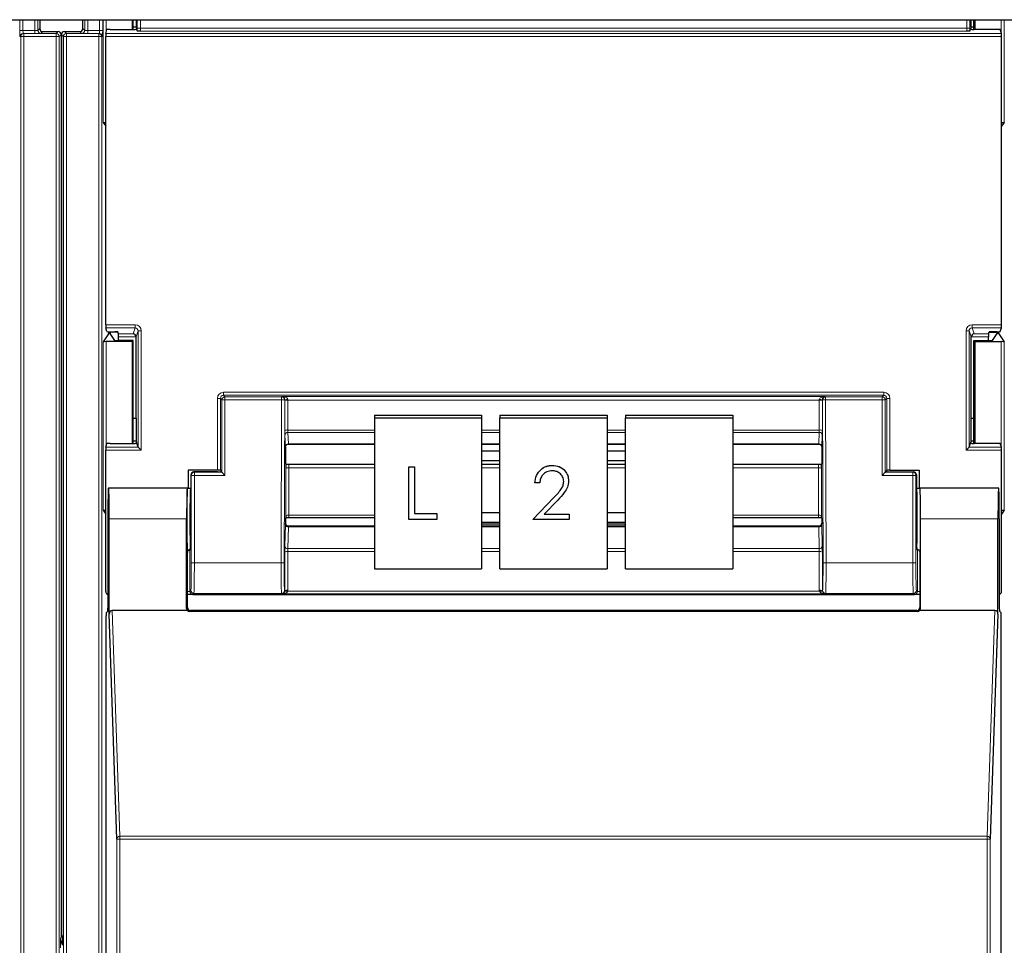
# Paper-space layout 'Blatt3' of a CAD drawing. Header units: millimetres. Extents: x 5 to 418, y 2 to 292.
# Tile 7 of 95: x 70 to 80, y 117 to 127. Entities that reach past the tile are written whole.
import ezdxf

# ---------------------------------------------------------------- set-up
doc = ezdxf.new("R2010")
doc.units = ezdxf.units.MM

psp = doc.layouts.new('Blatt3')

# ---------------------------------------------------------------- linework, layer by layer
at = {"color": 7, "linetype": 'Continuous', "lineweight": 25}
for p, q in [((55.2918, 126.7913), (133.1251, 126.7913)), ((69.73, 126.7913), (69.73, 126.6953)), ((70.1983, 126.6953), (70.1983, 126.7913)), ((70.7365, 126.7913), (70.7365, 126.685)), ((70.7474, 126.685), (70.7474, 126.7913)), ((70.7777, 126.7913), (70.7774, 126.7109)), ((79.8623, 126.7109), (79.862, 126.7913)), ((79.8923, 126.685), (79.8923, 126.7913)), ((79.9032, 126.7913), (79.9032, 126.685)), ((69.7633, 126.6619), (69.93, 126.6619)), ((69.9633, 126.6286), (69.9633, 116.8221)), ((69.965, 126.6286), (69.965, 116.8391)), ((69.9983, 126.6619), (70.165, 126.6619)), ((70.447, 123.4741), (70.447, 126.6097)), ((70.4475, 126.643), (70.461, 126.6833)), ((70.4943, 126.685), (70.7454, 126.685)), ((70.7774, 126.7109), (70.7474, 126.7109)), ((70.7774, 126.7109), (70.7821, 126.6968)), ((70.7788, 126.6867), (70.7821, 126.6968)), ((70.7914, 126.6689), (70.7821, 126.6968)), ((79.8483, 126.6689), (79.8576, 126.6968)), ((79.8623, 126.7109), (79.8576, 126.6968)), ((79.861, 126.6867), (79.8576, 126.6968)), ((79.8923, 126.7109), (79.8623, 126.7109)), ((80.1454, 126.685), (79.8943, 126.685)), ((80.1922, 126.643), (80.1788, 126.6833)), ((80.1927, 123.4741), (80.1927, 126.6097)), ((70.419, 125.6755), (70.447, 125.6336)), ((80.2207, 125.6755), (80.1927, 125.6336)), ((70.461, 123.4005), (70.4475, 123.4408)), ((70.4943, 123.3988), (70.5476, 123.3988)), ((70.5876, 123.3769), (70.5809, 123.3971)), ((80.0521, 123.3769), (80.0588, 123.3971)), ((80.1454, 123.3988), (80.0922, 123.3988)), ((80.1788, 123.4005), (80.1922, 123.4408)), ((70.4772, 123.3777), (70.419, 123.2904)), ((70.7365, 123.2913), (70.4524, 123.2913)), ((70.4953, 123.393), (70.4953, 123.3785)), ((70.5456, 123.303), (70.4953, 123.3785)), ((70.5822, 123.3931), (70.5106, 123.3931)), ((70.7474, 123.3022), (70.5789, 123.3022)), ((70.5882, 123.3022), (70.5882, 123.3436)), ((70.7474, 123.3022), (70.7365, 123.2913)), ((70.7365, 123.2913), (70.7365, 122.185)), ((70.7474, 122.185), (70.7474, 123.3022)), ((70.7782, 122.4586), (70.7782, 123.3419)), ((79.8615, 122.4586), (79.8615, 123.3419)), ((79.8923, 123.3022), (79.9032, 123.2913)), ((79.8923, 123.3022), (80.0608, 123.3022)), ((79.8923, 122.185), (79.8923, 123.3022)), ((79.9032, 123.2913), (80.1873, 123.2913)), ((79.9032, 123.2913), (79.9032, 122.185)), ((80.0515, 123.3022), (80.0515, 123.3436)), ((80.0575, 123.3931), (80.1292, 123.3931)), ((80.0941, 123.303), (80.1444, 123.3785)), ((80.1444, 123.3785), (80.1444, 123.393)), ((80.1625, 123.3777), (80.2207, 123.2904)), ((70.7474, 122.4586), (70.7782, 122.4586)), ((70.7782, 122.4586), (70.7774, 122.2109)), ((73.3699, 122.4909), (73.3699, 122.4619)), ((73.3699, 122.4909), (74.5365, 122.4909)), ((73.3699, 122.4619), (74.5365, 122.4619)), ((73.3699, 122.4619), (73.3699, 120.8206)), ((74.5365, 122.4909), (74.5365, 122.4619)), ((74.5365, 122.4619), (74.5365, 120.8206)), ((74.7365, 122.4909), (75.9032, 122.4909)), ((74.7365, 122.4909), (74.7365, 122.4619)), ((74.7365, 122.4619), (75.9032, 122.4619)), ((74.7365, 120.8206), (74.7365, 122.4619)), ((75.9032, 122.4909), (75.9032, 122.4619)), ((75.9032, 122.4619), (75.9032, 120.8206)), ((76.1032, 122.4909), (77.2699, 122.4909)), ((76.1032, 122.4909), (76.1032, 122.4619)), ((76.1032, 122.4619), (77.2699, 122.4619)), ((76.1032, 120.8206), (76.1032, 122.4619)), ((77.2699, 122.4909), (77.2699, 122.4619)), ((77.2699, 122.4619), (77.2699, 120.8206)), ((79.8623, 122.2109), (79.8615, 122.4586)), ((79.8615, 122.4586), (79.8923, 122.4586)), ((70.4475, 122.143), (70.461, 122.1833)), ((70.4943, 122.185), (70.7454, 122.185)), ((70.7774, 122.2109), (70.7474, 122.2109)), ((70.7774, 122.2109), (70.7821, 122.1968)), ((70.7788, 122.1867), (70.7821, 122.1968)), ((70.8, 122.143), (70.7821, 122.1968)), ((70.8001, 122.143), (70.8333, 122.1097)), ((72.4032, 122.146), (72.4032, 122.1459)), ((72.4032, 122.1459), (72.4032, 121.9621)), ((72.4363, 122.1777), (73.3699, 122.1777)), ((74.5365, 122.1777), (74.7365, 122.1777)), ((74.7365, 122.176), (74.5365, 122.176)), ((75.9032, 122.1777), (76.1032, 122.1777)), ((76.1032, 122.176), (75.9032, 122.176)), ((77.2699, 122.1777), (78.2034, 122.1777)), ((78.2365, 122.1459), (78.2365, 121.9621)), ((79.8064, 122.1097), (79.8397, 122.143)), ((79.8397, 122.143), (79.8576, 122.1968)), ((79.8623, 122.2109), (79.8576, 122.1968)), ((79.861, 122.1867), (79.8576, 122.1968)), ((79.8923, 122.2109), (79.8623, 122.2109)), ((80.1454, 122.185), (79.8943, 122.185)), ((80.1922, 122.143), (80.1788, 122.1833)), ((70.447, 120.5752), (70.447, 122.1097)), ((74.7365, 122.1), (74.5365, 122.1)), ((76.1032, 122.1), (75.9032, 122.1)), ((80.1927, 120.5752), (80.1927, 122.1097)), ((72.4064, 121.9589), (72.4032, 121.9621)), ((72.4408, 121.9579), (73.3699, 121.9579)), ((73.7452, 121.9318), (73.8058, 121.9318)), ((73.7452, 121.9315), (73.7452, 121.9318)), ((73.7452, 121.357), (73.7452, 121.9315)), ((73.7452, 121.9315), (73.8058, 121.9315)), ((73.8058, 121.9315), (73.8058, 121.9318)), ((73.8058, 121.9315), (73.8058, 121.4242)), ((74.5365, 121.9976), (74.7365, 121.9976)), ((74.5365, 121.9579), (74.7365, 121.9579)), ((75.3067, 121.9462), (75.3067, 121.9465)), ((75.9032, 121.9976), (76.1032, 121.9976)), ((75.9032, 121.9579), (76.1032, 121.9579)), ((77.2699, 121.9579), (78.1989, 121.9579)), ((78.2333, 121.9589), (78.2365, 121.9621)), ((71.3432, 121.8936), (71.3432, 121.7)), ((71.6621, 121.8936), (71.3432, 121.8936)), ((71.3737, 121.8419), (71.3737, 121.3666)), ((71.6624, 121.8752), (71.4071, 121.8752)), ((71.6954, 121.8927), (71.7022, 121.8826)), ((71.6957, 121.8758), (71.7022, 121.8801)), ((71.7022, 121.8826), (71.7022, 121.8801)), ((71.7117, 121.8706), (71.7022, 121.8801)), ((71.7451, 121.8373), (71.7117, 121.8706)), ((78.8946, 121.8373), (78.928, 121.8706)), ((78.928, 121.8706), (78.9375, 121.8801)), ((78.9443, 121.8927), (78.9375, 121.8826)), ((78.9375, 121.8826), (78.9375, 121.8801)), ((78.944, 121.8758), (78.9375, 121.8801)), ((78.9773, 121.8752), (79.2326, 121.8752)), ((78.9776, 121.8936), (79.2965, 121.8936)), ((79.266, 121.8419), (79.266, 121.3666)), ((79.2965, 121.8936), (79.2965, 121.7)), ((70.479, 121.6977), (70.4768, 121.7)), ((71.3365, 121.7), (70.4768, 121.7)), ((71.3336, 121.7), (70.4797, 121.7)), ((71.3339, 121.6997), (71.3363, 121.6977)), ((71.3365, 121.7), (71.3737, 121.7)), ((75.1164, 121.7547), (75.1164, 121.755)), ((75.1688, 121.7547), (75.1164, 121.7547)), ((75.4829, 121.7754), (75.4829, 121.7757)), ((79.266, 121.7), (79.3032, 121.7)), ((79.2701, 121.6998), (79.3034, 121.6998)), ((80.163, 121.7), (79.3032, 121.7)), ((79.3034, 121.6977), (79.3059, 121.6997)), ((80.16, 121.7), (79.3061, 121.7)), ((80.1607, 121.6977), (80.163, 121.7)), ((75.094, 121.3573), (75.3202, 121.595)), ((75.094, 121.357), (75.3202, 121.5948)), ((75.3648, 121.5693), (75.2189, 121.4159)), ((70.419, 121.4588), (70.447, 121.4169)), ((70.4709, 121.3666), (70.4709, 120.3936)), ((70.4855, 120.3295), (70.4855, 121.3666)), ((71.3278, 120.3912), (71.3278, 121.3666)), ((72.4062, 121.3747), (72.4032, 121.3718)), ((72.4032, 121.3718), (72.4032, 121.317)), ((73.3699, 121.3757), (72.4404, 121.3757)), ((73.8058, 121.4244), (74.0482, 121.4244)), ((73.8058, 121.4242), (74.0482, 121.4242)), ((74.0482, 121.4242), (74.0482, 121.4244)), ((74.0482, 121.4242), (74.0482, 121.357)), ((74.7365, 121.4296), (74.5365, 121.4296)), ((75.2189, 121.4159), (75.4903, 121.4159)), ((75.2192, 121.4162), (75.4903, 121.4162)), ((75.4903, 121.4159), (75.4903, 121.4162)), ((75.4903, 121.4159), (75.4903, 121.357)), ((76.1032, 121.4296), (75.9032, 121.4296)), ((78.1993, 121.3757), (77.2699, 121.3757)), ((78.2335, 121.3747), (78.2365, 121.3718)), ((78.2365, 121.3718), (78.2365, 121.317)), ((79.3119, 120.3912), (79.3119, 121.3666)), ((80.1542, 120.3295), (80.1542, 121.3666)), ((80.1688, 121.3666), (80.1688, 120.3936)), ((80.2207, 121.4588), (80.1927, 121.4169)), ((72.4032, 121.317), (72.4032, 121.3169)), ((73.3699, 121.2842), (72.4364, 121.2842)), ((74.0482, 121.357), (73.7452, 121.357)), ((74.5365, 121.3272), (74.7365, 121.3272)), ((74.5365, 121.3091), (74.7365, 121.3091)), ((74.7365, 121.2842), (74.5365, 121.2842)), ((75.094, 121.357), (75.094, 121.3573)), ((75.4903, 121.357), (75.094, 121.357)), ((75.9032, 121.3272), (76.1032, 121.3272)), ((75.9032, 121.3091), (76.1032, 121.3091)), ((76.1032, 121.2842), (75.9032, 121.2842)), ((78.2033, 121.2842), (77.2699, 121.2842)), ((78.2365, 121.3169), (78.2365, 121.317)), ((71.3365, 120.4), (71.3365, 121)), ((71.368, 121.0333), (71.3621, 121.0244)), ((79.2717, 121.0333), (79.2776, 121.0244)), ((79.3032, 121), (79.3032, 120.4)), ((73.3699, 120.8206), (74.5365, 120.8206)), ((74.7365, 120.8206), (75.9032, 120.8206)), ((76.1032, 120.8206), (77.2699, 120.8206)), ((71.338, 120.5419), (71.3365, 120.5419)), ((71.4528, 120.5419), (79.1869, 120.5419)), ((79.3032, 120.5419), (79.3017, 120.5419)), ((70.452, 113.9666), (70.452, 120.3091)), ((70.4526, 120.3425), (70.4704, 120.3602)), ((70.5693, 117.8835), (70.4855, 120.3295)), ((71.3386, 120.3666), (70.5186, 120.3666)), ((79.2789, 120.3576), (71.3608, 120.3576)), ((79.2699, 120.3666), (71.3699, 120.3666)), ((80.1211, 120.3666), (79.3011, 120.3666)), ((80.1542, 120.3295), (80.0704, 117.8835)), ((80.1693, 120.3602), (80.1871, 120.3425)), ((80.1877, 113.9666), (80.1877, 120.3091))]:
    psp.add_line(p, q, dxfattribs=at)
at = {"color": 7, "linetype": 'Continuous', "lineweight": 18}
for p, q in [((69.514, 126.6746), (69.514, 126.7913)), ((69.5473, 126.7913), (69.5473, 126.6746)), ((69.6761, 126.6746), (69.6761, 126.7913)), ((69.7094, 126.7913), (69.7094, 126.6747)), ((70.2189, 126.6747), (70.2189, 126.7913)), ((70.2523, 126.7913), (70.2523, 126.6746)), ((70.381, 126.6746), (70.381, 126.7913)), ((70.4144, 126.7913), (70.4144, 126.6746)), ((70.419, 125.6755), (70.419, 126.7913)), ((70.4524, 126.7913), (70.4524, 126.6575)), ((70.7913, 126.6992), (70.7913, 126.7913)), ((70.8246, 126.7913), (70.8246, 126.6992)), ((79.8151, 126.6992), (79.8151, 126.7913)), ((79.8484, 126.7913), (79.8484, 126.6992)), ((80.1873, 126.6575), (80.1873, 126.7913)), ((80.2207, 126.7913), (80.2207, 125.6755)), ((69.514, 126.6746), (69.5473, 126.6746)), ((69.5473, 126.6746), (69.6761, 126.6746)), ((69.5485, 126.6412), (69.556, 126.6405)), ((69.6761, 126.6412), (69.5485, 126.6412)), ((69.556, 126.6071), (69.556, 126.6405)), ((69.556, 126.6405), (69.9085, 126.6405)), ((69.6761, 126.6412), (69.6761, 126.6746)), ((69.7094, 126.6747), (69.73, 126.6953)), ((69.7633, 126.6619), (69.7427, 126.6413)), ((69.9085, 126.6405), (69.93, 126.6619)), ((69.9085, 126.6071), (69.9085, 126.6405)), ((69.9633, 126.6286), (69.9419, 126.6071)), ((69.9865, 126.6071), (69.965, 126.6286)), ((69.9983, 126.6619), (70.0198, 126.6405)), ((70.0198, 126.6405), (70.3723, 126.6405)), ((70.0198, 126.6405), (70.0198, 126.6071)), ((70.1856, 126.6413), (70.165, 126.6619)), ((70.1983, 126.6953), (70.2189, 126.6747)), ((70.2523, 126.6746), (70.2523, 126.6412)), ((70.2523, 126.6746), (70.381, 126.6746)), ((70.3799, 126.6412), (70.2523, 126.6412)), ((70.3723, 126.6405), (70.3799, 126.6412)), ((70.3723, 126.6405), (70.3723, 126.6071)), ((70.381, 126.6746), (70.4144, 126.6746)), ((80.1927, 126.6097), (70.447, 126.6097)), ((70.4475, 126.643), (80.1922, 126.643)), ((70.7913, 126.6992), (70.8246, 126.6992)), ((70.8246, 126.6992), (79.8151, 126.6992)), ((79.814, 126.6659), (70.8257, 126.6659)), ((79.8484, 126.6992), (79.8151, 126.6992)), ((69.5227, 126.6071), (69.5151, 126.6079)), ((69.5227, 126.6071), (69.556, 126.6071)), ((69.5227, 113.0031), (69.5227, 126.6071)), ((69.556, 126.6071), (69.556, 113.0031)), ((69.9085, 126.6071), (69.556, 126.6071)), ((69.9085, 112.7412), (69.9085, 126.6071)), ((69.9085, 126.6071), (69.9419, 126.6071)), ((69.9419, 126.6071), (69.9419, 112.7412)), ((69.9865, 112.7412), (69.9865, 126.6071)), ((69.9865, 126.6071), (70.0198, 126.6071)), ((70.0198, 126.6071), (70.0198, 112.7412)), ((70.3723, 126.6071), (70.0198, 126.6071)), ((70.3723, 126.6071), (70.4056, 126.6071)), ((70.3723, 113.0031), (70.3723, 126.6071)), ((70.4132, 126.6079), (70.4056, 126.6071)), ((70.4056, 126.6071), (70.4056, 113.0031)), ((70.447, 123.4741), (70.7667, 123.4741)), ((70.7667, 123.4408), (70.4475, 123.4408)), ((70.4772, 123.3777), (70.4772, 123.3991)), ((70.5106, 123.3988), (70.5106, 123.3931)), ((70.7454, 123.3769), (70.7667, 123.4408)), ((70.7667, 123.4741), (70.7667, 123.4408)), ((70.8, 123.4074), (70.7782, 123.3419)), ((70.8, 123.4074), (70.8333, 123.4074)), ((70.8, 122.143), (70.8, 123.4074)), ((70.8333, 123.4074), (70.8333, 122.1097)), ((79.8064, 122.1097), (79.8064, 123.4074)), ((79.8064, 123.4074), (79.8397, 123.4074)), ((79.8397, 123.4074), (79.8397, 122.143)), ((79.8615, 123.3419), (79.8397, 123.4074)), ((79.873, 123.4741), (80.1927, 123.4741)), ((79.873, 123.4408), (79.873, 123.4741)), ((80.1922, 123.4408), (79.873, 123.4408)), ((79.873, 123.4408), (79.8943, 123.3769)), ((80.1292, 123.3931), (80.1292, 123.3988)), ((80.1625, 123.3991), (80.1625, 123.3777)), ((70.419, 121.4588), (70.419, 123.2904)), ((70.4524, 123.2913), (70.4524, 122.1575)), ((70.5876, 123.3769), (70.7454, 123.3769)), ((70.7781, 123.3436), (70.5882, 123.3436)), ((80.0515, 123.3436), (79.8616, 123.3436)), ((79.8943, 123.3769), (80.0521, 123.3769)), ((80.1873, 122.1575), (80.1873, 123.2913)), ((80.2207, 123.2904), (80.2207, 121.4588)), ((71.6621, 121.8936), (71.6621, 122.6747)), ((71.6621, 122.6747), (71.6954, 122.6747)), ((71.7117, 122.6584), (71.6954, 122.6747)), ((71.6954, 122.6747), (71.6954, 121.8927)), ((71.7451, 122.6584), (71.7117, 122.6584)), ((71.7117, 121.8706), (71.7117, 122.6584)), ((71.7288, 122.708), (71.7288, 122.7413)), ((71.7288, 122.7413), (78.911, 122.7413)), ((71.7288, 122.708), (71.7451, 122.6917)), ((78.911, 122.708), (71.7288, 122.708)), ((71.7451, 122.6584), (71.7451, 122.6917)), ((71.7451, 122.6917), (72.3611, 122.6917)), ((72.3611, 122.6584), (71.7451, 122.6584)), ((71.7451, 122.6584), (71.7451, 121.8373)), ((72.3557, 120.8869), (72.3611, 122.6584)), ((72.3611, 122.6917), (72.3642, 122.6948)), ((72.3611, 122.6584), (72.3611, 122.6917)), ((72.3611, 122.6584), (72.3944, 122.6583)), ((72.3642, 122.6948), (78.2755, 122.6948)), ((72.3944, 122.6583), (72.389, 120.8868)), ((72.3964, 122.6602), (72.3944, 122.6583)), ((72.3964, 122.3247), (72.3964, 122.65)), ((72.4297, 122.6556), (72.4297, 122.3304)), ((78.21, 122.6556), (72.4297, 122.6556)), ((78.21, 122.3304), (78.21, 122.6556)), ((78.2453, 122.6583), (78.2433, 122.6602)), ((78.2434, 122.65), (78.2434, 122.3247)), ((78.2453, 122.6583), (78.2786, 122.6584)), ((78.2507, 120.8868), (78.2453, 122.6583)), ((78.2755, 122.6948), (78.2786, 122.6917)), ((78.2786, 122.6584), (78.2786, 122.6917)), ((78.2786, 122.6917), (78.8946, 122.6917)), ((78.8946, 122.6584), (78.2786, 122.6584)), ((78.2786, 122.6584), (78.284, 120.8869)), ((78.8946, 122.6917), (78.911, 122.708)), ((78.8946, 122.6917), (78.8946, 122.6584)), ((78.8946, 121.8373), (78.8946, 122.6584)), ((78.8946, 122.6584), (78.928, 122.6584)), ((78.911, 122.708), (78.911, 122.7413)), ((78.9443, 122.6747), (78.928, 122.6584)), ((78.928, 122.6584), (78.928, 121.8706)), ((78.9443, 121.8927), (78.9443, 122.6747)), ((78.9443, 122.6747), (78.9776, 122.6747)), ((78.9776, 122.6747), (78.9776, 121.8936)), ((72.4297, 122.3304), (73.3699, 122.3304)), ((74.5365, 122.3304), (74.7365, 122.3304)), ((75.9032, 122.3304), (76.1032, 122.3304)), ((77.2699, 122.3304), (78.21, 122.3304)), ((72.4026, 122.1485), (72.3969, 122.2736)), ((73.3699, 122.3048), (72.4303, 122.3048)), ((72.4303, 122.3048), (72.4359, 122.1798)), ((74.7365, 122.3048), (74.5365, 122.3048)), ((76.1032, 122.3048), (75.9032, 122.3048)), ((78.2094, 122.3048), (77.2699, 122.3048)), ((78.2038, 122.1798), (78.2094, 122.3048)), ((78.2428, 122.2736), (78.2372, 122.1485)), ((70.4475, 122.143), (70.8001, 122.143)), ((72.4359, 122.1798), (73.3699, 122.1798)), ((74.5365, 122.1798), (74.7365, 122.1798)), ((75.9032, 122.1798), (76.1032, 122.1798)), ((77.2699, 122.1798), (78.2038, 122.1798)), ((79.8397, 122.143), (80.1922, 122.143)), ((70.8333, 122.1097), (70.447, 122.1097)), ((80.1927, 122.1097), (79.8064, 122.1097)), ((72.4061, 121.3976), (72.4061, 121.9131)), ((72.4394, 121.9188), (72.4394, 121.4033)), ((73.3699, 121.9188), (72.4394, 121.9188)), ((74.7365, 121.9188), (74.5365, 121.9188)), ((76.1032, 121.9188), (75.9032, 121.9188)), ((78.2003, 121.9188), (77.2699, 121.9188)), ((78.2003, 121.4033), (78.2003, 121.9188)), ((78.2336, 121.9131), (78.2336, 121.3976)), ((71.3784, 121.8373), (71.3737, 121.8419)), ((71.3784, 120.8869), (71.3784, 121.8373)), ((71.4117, 121.8373), (71.3784, 121.8373)), ((71.4071, 121.8752), (71.4117, 121.8706)), ((71.4117, 121.8373), (71.4117, 121.8706)), ((71.4117, 121.8706), (71.7117, 121.8706)), ((71.4117, 121.8373), (71.4117, 120.8869)), ((71.7451, 121.8373), (71.4117, 121.8373)), ((79.228, 121.8373), (78.8946, 121.8373)), ((78.928, 121.8706), (79.228, 121.8706)), ((79.228, 121.8706), (79.2326, 121.8752)), ((79.228, 121.8373), (79.228, 121.8706)), ((79.228, 120.8869), (79.228, 121.8373)), ((79.228, 121.8373), (79.2613, 121.8373)), ((79.266, 121.8419), (79.2613, 121.8373)), ((79.2613, 121.8373), (79.2613, 120.8869)), ((71.3363, 121.6998), (71.3696, 121.6998)), ((75.3202, 121.5948), (75.3202, 121.595)), ((71.3278, 121.3666), (70.4855, 121.3666)), ((72.4394, 121.4033), (73.3699, 121.4033)), ((77.2699, 121.4033), (78.2003, 121.4033)), ((80.1542, 121.3666), (79.3119, 121.3666)), ((72.3969, 121.067), (72.4026, 121.3021)), ((72.4359, 121.2764), (72.4303, 121.0414)), ((72.4359, 121.2764), (73.3699, 121.2764)), ((74.5365, 121.2764), (74.7365, 121.2764)), ((75.9032, 121.2764), (76.1032, 121.2764)), ((77.2699, 121.2764), (78.2038, 121.2764)), ((78.2094, 121.0414), (78.2038, 121.2764)), ((78.2372, 121.3021), (78.2428, 121.067)), ((72.4303, 121.0414), (73.3699, 121.0414)), ((74.5365, 121.0414), (74.7365, 121.0414)), ((75.9032, 121.0414), (76.1032, 121.0414)), ((77.2699, 121.0414), (78.2094, 121.0414)), ((71.3621, 121.0244), (71.3621, 120.5758)), ((72.3964, 120.5837), (72.3964, 121.0044)), ((72.4297, 121.0101), (72.4297, 120.5894)), ((73.3699, 121.0101), (72.4297, 121.0101)), ((74.7365, 121.0101), (74.5365, 121.0101)), ((76.1032, 121.0101), (75.9032, 121.0101)), ((78.21, 121.0101), (77.2699, 121.0101)), ((78.21, 120.5894), (78.21, 121.0101)), ((78.2434, 121.0044), (78.2434, 120.5837)), ((79.2776, 120.5758), (79.2776, 121.0244)), ((71.4117, 120.8869), (71.3784, 120.8869)), ((71.4117, 120.8869), (72.3557, 120.8869)), ((72.3557, 120.8869), (72.389, 120.8868)), ((78.2507, 120.8868), (78.284, 120.8869)), ((78.284, 120.8869), (79.228, 120.8869)), ((79.228, 120.8869), (79.2613, 120.8869)), ((71.3621, 120.5758), (71.3365, 120.5758)), ((71.3621, 120.5758), (71.3733, 120.587)), ((71.4066, 120.5537), (71.3954, 120.5425)), ((72.3599, 120.5537), (71.4066, 120.5537)), ((72.3642, 120.5493), (72.3599, 120.5537)), ((78.2755, 120.5493), (72.3642, 120.5493)), ((72.3932, 120.5869), (72.3964, 120.5837)), ((72.4285, 120.5769), (78.2112, 120.5769)), ((78.2434, 120.5837), (78.2465, 120.5869)), ((78.2798, 120.5537), (78.2755, 120.5493)), ((79.2331, 120.5537), (78.2798, 120.5537)), ((79.2443, 120.5425), (79.2331, 120.5537)), ((79.2665, 120.587), (79.2776, 120.5758)), ((79.3032, 120.5758), (79.2776, 120.5758)), ((71.3278, 120.3912), (71.3365, 120.4)), ((79.3032, 120.4), (79.3119, 120.3912)), ((70.5186, 120.3666), (70.6026, 117.9132)), ((71.3699, 120.3666), (71.3608, 120.3576)), ((79.2789, 120.3576), (79.2699, 120.3666)), ((80.0371, 117.9132), (80.1211, 120.3666)), ((70.5693, 95.9722), (70.5693, 117.8835)), ((70.5693, 117.8835), (70.6026, 117.8835)), ((70.6026, 117.8835), (70.6026, 117.9132)), ((70.6026, 117.9132), (80.0371, 117.9132)), ((70.6026, 117.8835), (70.6026, 95.9716)), ((80.0371, 117.8835), (70.6026, 117.8835)), ((80.0371, 117.8835), (80.0371, 117.9132)), ((80.0371, 95.9716), (80.0371, 117.8835)), ((80.0371, 117.8835), (80.0704, 117.8835)), ((80.0704, 117.8835), (80.0704, 95.9722)), ((69.9547, 116.8071), (69.9633, 116.8221)), ((69.965, 116.8391), (69.9737, 116.8341))]:
    psp.add_line(p, q, dxfattribs=at)
for centre, radius, start, end in [((69.5485, 126.6079), 0.0333, 90.00636, 180.00228), ((69.556, 126.6071), 0.0333, 90.00636, 180.00228), ((69.7427, 126.6747), 0.0333, 180.0002, 269.9998), ((69.9085, 126.6071), 0.0333, 0.0002, 89.9998), ((70.0198, 126.6071), 0.0333, 90.0002, 179.9998), ((70.1856, 126.6747), 0.0333, 270.0002, 359.9998), ((70.3723, 126.6071), 0.0333, 359.99772, 89.99364), ((70.3799, 126.6079), 0.0333, 359.99772, 89.99364), ((71.7451, 122.6584), 0.0333, 90.02044, 179.97956), ((72.3611, 122.6584), 0.0333, 359.84417, 89.97948), ((72.4204, 122.2313), 0.4295, 88.75881, 93.20619), ((72.4218, 122.6014), 0.0548, 81.72868, 117.63396), ((78.2193, 122.2313), 0.4295, 86.79381, 91.24119), ((78.2179, 122.6014), 0.0548, 62.36604, 98.27132), ((78.2786, 122.6584), 0.0333, 90.02052, 180.15583), ((78.8946, 122.6584), 0.0333, 0.02044, 89.97956), ((72.4218, 122.2761), 0.0548, 81.72868, 117.63396), ((78.2179, 122.2761), 0.0548, 62.36604, 98.27132), ((72.4295, 122.2722), 0.0326, 88.66024, 177.59954), ((78.2102, 122.2722), 0.0326, 2.40046, 91.33976), ((72.4351, 122.1472), 0.0326, 88.66024, 177.59954), ((78.2046, 122.1472), 0.0326, 2.40046, 91.33976), ((72.4315, 121.8645), 0.0548, 81.72868, 117.63396), ((78.2082, 121.8645), 0.0548, 62.36604, 98.27132), ((71.4117, 121.8372), 0.0333, 90.02044, 179.97956), ((79.228, 121.8372), 0.0333, 0.02044, 89.97956), ((72.4315, 121.349), 0.0548, 81.72868, 117.63396), ((78.2082, 121.349), 0.0548, 62.36604, 98.27132), ((72.4328, 121.3069), 0.0307, 189.14008, 275.72189), ((78.2069, 121.3069), 0.0307, 264.27811, 350.85992), ((72.4272, 121.0719), 0.0307, 189.14008, 275.72189), ((78.2125, 121.0719), 0.0307, 264.27811, 350.85992), ((72.4218, 120.9558), 0.0548, 81.72868, 117.63396), ((78.2179, 120.9558), 0.0548, 62.36604, 98.27132), ((71.4066, 120.587), 0.0333, 180.02044, 269.97956), ((72.3599, 120.587), 0.0333, 270.02036, 359.8033), ((72.4113, 120.5259), 0.0538, 71.31698, 106.71781), ((72.4218, 120.5351), 0.0548, 81.72868, 117.63396), ((78.2179, 120.5351), 0.0548, 62.36604, 98.27132), ((78.2284, 120.5259), 0.0538, 73.28219, 108.68302), ((78.2798, 120.587), 0.0333, 180.1967, 269.97964), ((79.2331, 120.587), 0.0333, 270.02044, 359.97956), ((70.6012, 117.8813), 0.032, 87.42531, 175.98585), ((80.0385, 117.8813), 0.032, 4.01415, 92.57469), ((70.038, 116.8071), 0.0833, 180.00042, 217.81526)]:
    psp.add_arc(centre, radius, start, end, dxfattribs=at)
at = {"color": 7, "linetype": 'Continuous', "lineweight": 25}
for centre, radius, start, end in [((69.7633, 126.6953), 0.0333, 180.00017, 269.99983), ((69.93, 126.6286), 0.0333, 0.00017, 89.99983), ((69.9983, 126.6286), 0.0333, 90.00017, 179.99983), ((70.165, 126.6953), 0.0333, 270.00017, 359.99983), ((70.0483, 116.8391), 0.0833, 179.9999, 203.42807)]:
    psp.add_arc(centre, radius, start, end, dxfattribs=at)
at = {"color": 7, "linetype": 'Continuous', "lineweight": 18}
for centre, major_axis, ratio, start_param, end_param in [((69.5151, 126.6746), (0, 0.0667), 0.0174551, 1.5707963, 3.1398473), ((69.5485, 126.6746), (0, 0.0333), 0.0349101, 1.5707963, 3.1398473), ((69.6761, 126.6747), (0.0333, 0), 0.0034907, 4.712389, 6.28144), ((69.6761, 126.6413), (0.0667, 0), 0.0017453, 4.712389, 6.28144), ((70.2523, 126.6413), (0.0667, 0), 0.0017453, 3.143338, 4.712389), ((70.2523, 126.6747), (0.0333, 0), 0.0034907, 3.143338, 4.712389), ((70.3799, 126.6746), (0, 0.0333), 0.0349101, 3.143338, 4.712389), ((70.4132, 126.6746), (0, 0.0667), 0.0174551, 3.143338, 4.712389), ((70.7925, 126.6992), (0, 0.0667), 0.0174551, 1.5707963, 2.0425627), ((70.8258, 126.6992), (0, 0.0333), 0.0349101, 1.5707963, 3.0892328), ((79.8139, 126.6992), (0, 0.0333), 0.0349101, 3.1939525, 4.712389), ((79.8473, 126.6992), (0, 0.0667), 0.0174551, 4.2406227, 4.712389), ((70.7667, 123.4074), (-0.0211, -0.0633), 0.9984779, 1.8927601, 3.462643), ((70.7667, 123.4074), (0.0106, 0.0318), 0.9954497, 5.0343527, 6.6042357), ((79.873, 123.4074), (0.0211, -0.0633), 0.9984779, 2.8205423, 4.3904252), ((79.873, 123.4074), (-0.0106, 0.0318), 0.9954497, 5.962135, 7.5320179), ((71.7288, 122.6747), (0.0472, -0.0472), 0.9996955, 2.3563468, 3.9268385), ((71.7288, 122.6747), (-0.0236, 0.0236), 0.999087, 5.4979394, 7.0684312), ((72.3642, 122.6614), (-0.0126, 0.0311), 0.9515581, 4.3066748, 5.8802434), ((72.3642, 122.6614), (0.0655, -0.0008), 0.5086981, 0.0033224, 1.576891), ((72.3975, 122.6615), (0.0002, 0.0667), 0.017455, 1.5910756, 1.745383), ((72.4309, 122.6614), (0.0002, 0.0333), 0.034909, 1.591237, 1.7455444), ((78.2755, 122.6614), (0.0655, 0.0008), 0.5086981, 1.5647017, 3.1382703), ((78.2088, 122.6614), (-0.0002, 0.0333), 0.034909, 4.5376409, 4.6919483), ((78.2755, 122.6614), (0.0126, 0.0311), 0.9515581, 0.4029419, 1.9765105), ((78.2422, 122.6615), (-0.0002, 0.0667), 0.017455, 4.5378023, 4.6921097), ((78.9109, 122.6747), (-0.0472, -0.0472), 0.9996955, 2.3563468, 3.9268385), ((78.9109, 122.6747), (0.0236, 0.0236), 0.999087, 5.4979394, 7.0684312), ((72.3975, 122.3362), (0.0002, 0.0667), 0.017455, 1.745383, 2.7925805), ((72.4309, 122.3361), (0.0002, 0.0333), 0.034909, 1.7455444, 2.792742), ((78.2088, 122.3361), (-0.0002, 0.0333), 0.034909, 3.4904434, 4.5376409), ((78.2422, 122.3362), (-0.0002, 0.0667), 0.017455, 3.4906048, 4.5378023), ((72.4032, 122.2112), (0.0002, 0.0667), 0.017455, 2.7925805, 3.3471363), ((72.4365, 122.2111), (0.0002, 0.0333), 0.034909, 2.792742, 3.1418078), ((78.2032, 122.2111), (-0.0002, 0.0333), 0.034909, 3.1413775, 3.4904434), ((78.2366, 122.2112), (-0.0002, 0.0667), 0.017455, 2.936049, 3.4906048), ((72.4406, 121.9245), (0.0002, 0.0333), 0.034909, 6.2659472, 8.0287297), ((78.1991, 121.9245), (-0.0002, 0.0333), 0.034909, 4.5376409, 6.3004235), ((79.2699, 121.3666), (0, 0.3333), 0.0192006, 3.300895, 6.2482787), ((79.3032, 121.3666), (0, 0.3667), 0.0174551, 3.1431792, 5.8516002), ((72.4406, 121.4091), (0.0002, 0.0333), 0.034909, 1.7455444, 3.1592611), ((78.1991, 121.4091), (-0.0002, 0.0333), 0.034909, 3.1239242, 4.5376409), ((72.4032, 121.251), (0.0002, 0.0667), 0.017455, 0.1436297, 0.6981854), ((72.4365, 121.2509), (0.0002, 0.0333), 0.034909, 0.1349247, 0.6983468), ((78.2032, 121.2509), (-0.0002, 0.0333), 0.034909, 5.5848385, 6.1482606), ((78.2366, 121.251), (-0.0002, 0.0667), 0.017455, 5.5849999, 6.1395556), ((72.3975, 121.016), (0.0002, 0.0667), 0.017455, 0.6981854, 1.745383), ((72.4309, 121.0159), (0.0002, 0.0333), 0.034909, 0.6983468, 1.7455444), ((78.2088, 121.0159), (-0.0002, 0.0333), 0.034909, 4.5376409, 5.5848385), ((78.2422, 121.016), (-0.0002, 0.0667), 0.017455, 4.5378023, 5.5849999), ((71.3732, 120.8869), (0, 0.3), 0.0174551, 3.1590459, 4.712389), ((71.4065, 120.8869), (0, 0.3333), 0.0157096, 3.1590459, 4.712389), ((72.3609, 120.8869), (0.0009, 0.3333), 0.0157095, 1.5708399, 3.1241829), ((72.3942, 120.8868), (0.0009, 0.3), 0.017455, 1.5708501, 3.1241931), ((78.2455, 120.8868), (-0.0009, 0.3), 0.017455, 3.1589922, 4.7123352), ((78.2788, 120.8869), (-0.0009, 0.3333), 0.0157095, 3.1590024, 4.7123455), ((79.2332, 120.8869), (0, 0.3333), 0.0157096, 1.5707963, 3.1241394), ((79.2665, 120.8869), (0, 0.3), 0.0174551, 1.5707963, 3.1241394), ((71.3954, 120.5758), (0.0236, 0.0236), 0.999087, 2.3563468, 3.9268385), ((72.3642, 120.5827), (0.0127, 0.0311), 0.9517046, 3.5460728, 4.9248829), ((72.3642, 120.5827), (0.0655, 0.0008), 0.5086435, 4.7062961, 6.0851062), ((72.363, 120.5839), (-0.0139, 0.0306), 0.9906893, 4.0958032, 4.284408), ((72.363, 120.5896), (-0.0271, 0.0612), 0.995438, 4.1059053, 4.2945101), ((78.2767, 120.5896), (0.0271, 0.0612), 0.995438, 1.9886753, 2.17728), ((78.2755, 120.5827), (0.0655, -0.0008), 0.5086435, 3.3396717, 4.7184819), ((78.2767, 120.5839), (0.0139, 0.0306), 0.9906893, 1.9987773, 2.1873821), ((78.2755, 120.5827), (-0.0127, 0.0311), 0.9517046, 1.3583024, 2.7371125), ((79.2443, 120.5758), (0.0236, -0.0236), 0.999087, 5.4979394, 7.0684312)]:
    psp.add_ellipse(centre, major_axis=major_axis, ratio=ratio, start_param=start_param, end_param=end_param, dxfattribs=at)
at = {"color": 7, "linetype": 'Continuous', "lineweight": 25}
for centre, major_axis, ratio, start_param, end_param in [((70.4476, 126.6097), (0, 0.0333), 0.0174551, 0.0523599, 1.5707963), ((70.4943, 126.6833), (0.0333, 0), 0.0524078, 1.5707963, 3.1241394), ((70.7454, 126.6867), (0.0333, 0), 0.0524078, 4.712389, 6.265732), ((79.8943, 126.6867), (0.0333, 0), 0.0524078, 3.1590459, 4.712389), ((80.1454, 126.6833), (0.0333, 0), 0.0524078, 0.0174533, 1.5707963), ((80.1922, 126.6097), (0, 0.0333), 0.0174551, 4.712389, 6.2308254), ((70.4524, 125.6755), (0.0333, 0), 0.0261859, 3.1590459, 4.712389), ((80.1873, 125.6755), (0.0333, 0), 0.0261859, 4.712389, 6.265732), ((70.4476, 123.4741), (0, 0.0333), 0.0174551, 1.5707963, 3.0892328), ((70.4943, 123.4006), (0.0333, 0), 0.0524078, 3.1590459, 4.712389), ((70.5476, 123.3971), (0.0333, 0), 0.0524078, 0.0174533, 1.5707963), ((80.0922, 123.3971), (0.0333, 0), 0.0524078, 1.5707963, 3.1241394), ((80.1454, 123.4006), (0.0333, 0), 0.0524078, 4.712389, 6.265732), ((80.1922, 123.4741), (0, 0.0333), 0.0174551, 3.1939525, 4.712389), ((70.4524, 123.2904), (0.0333, 0), 0.0261859, 1.5707963, 3.1241394), ((70.5106, 123.3777), (0.0333, 0), 0.0261859, 2.045545, 3.1241394), ((70.5106, 123.392), (0.0333, 0), 0.0349208, 1.5707963, 2.045545), ((70.5789, 123.3031), (0.0333, 0), 0.0261859, 3.1590459, 4.712389), ((70.5876, 123.3436), (0, 0.0333), 0.0174551, 4.712389, 6.2308254), ((70.7454, 123.3436), (-0.0199, 0.0275), 0.9462863, 4.1136959, 5.6321324), ((70.7449, 123.3419), (-0.0105, -0.0317), 0.9984779, 1.8927601, 1.9442066), ((79.8949, 123.3419), (0.0105, -0.0317), 0.9984779, 4.3389788, 4.3904252), ((79.8943, 123.3436), (0.0199, 0.0275), 0.9462863, 0.6510529, 2.1694894), ((80.0521, 123.3436), (0, 0.0333), 0.0174551, 0.0523599, 1.5707963), ((80.0608, 123.3031), (0.0333, 0), 0.0261859, 4.712389, 6.265732), ((80.1292, 123.392), (0.0333, 0), 0.0349208, 1.0960477, 1.5707963), ((80.1292, 123.3777), (0.0333, 0), 0.0261859, 0.0174533, 1.0960477), ((80.1873, 123.2904), (0.0333, 0), 0.0261859, 0.0174533, 1.5707963), ((70.4476, 122.1097), (0, 0.0333), 0.0174551, 0.0523599, 1.5707963), ((70.4943, 122.1833), (0.0333, 0), 0.0524078, 1.5707963, 3.1241394), ((70.7454, 122.1867), (0.0333, 0), 0.0524078, 4.712389, 6.265732), ((70.8333, 122.1431), (0.0333, 0), 0.0524078, 3.1590459, 3.1939525), ((72.4365, 122.2111), (0.0002, 0.0333), 0.034909, 3.1418078, 3.3561641), ((78.2032, 122.2111), (-0.0002, 0.0333), 0.034909, 2.9270212, 3.1413775), ((79.8064, 122.1431), (0.0333, 0), 0.0524078, 6.2308254, 6.265732), ((79.8943, 122.1867), (0.0333, 0), 0.0524078, 3.1590459, 4.712389), ((80.1454, 122.1833), (0.0333, 0), 0.0524078, 0.0174533, 1.5707963), ((80.1922, 122.1097), (0, 0.0333), 0.0174551, 4.712389, 6.2308254), ((72.4073, 121.9247), (0.0002, 0.0667), 0.017455, 1.0317492, 1.745383), ((78.2324, 121.9247), (-0.0002, 0.0667), 0.017455, 4.5378023, 5.2514361), ((71.4071, 121.8419), (-0.0236, 0.0236), 0.9996955, 5.4979394, 7.0684312), ((71.6621, 121.8927), (0.0333, 0), 0.0261859, 0.0174533, 1.5707963), ((71.6624, 121.8758), (0.0333, 0), 0.0174551, 4.712389, 6.2570054), ((78.9773, 121.8758), (0.0333, 0), 0.0174551, 3.1677726, 4.712389), ((78.9776, 121.8927), (0.0333, 0), 0.0261859, 1.5707963, 3.1241394), ((79.2326, 121.8419), (0.0236, 0.0236), 0.9996955, 5.4979394, 7.0684312), ((70.4768, 121.3666), (0, 0.3333), 0.0174551, 0, 1.5707963), ((70.4797, 121.3666), (0, 0.3333), 0.0174551, 4.712389, 6.3990863), ((71.3336, 121.3666), (0, 0.3333), 0.0174551, 6.2415702, 7.8539816), ((71.3365, 121.3666), (0, 0.3667), 0.0174551, 0.4315851, 3.1400061), ((71.3365, 121.3666), (0, 0.3333), 0.0174551, 0, 0.0349066), ((71.3699, 121.3666), (0, 0.3333), 0.0192006, 0.0349066, 2.9822904), ((79.3032, 121.3666), (0, 0.3333), 0.0174551, 6.2482787, 6.2831853), ((79.3061, 121.3666), (0, 0.3333), 0.0174551, 4.712389, 6.3248004), ((80.16, 121.3666), (0, 0.3333), 0.0174551, 6.1672844, 7.8539816), ((80.163, 121.3666), (0, 0.3333), 0.0174551, 4.712389, 6.2831853), ((70.4524, 121.4588), (0.0333, 0), 0.0261859, 3.1590459, 4.712389), ((71.3679, 121.3666), (0, 0.3333), 0.0174551, 3.1677726, 4.712389), ((72.4073, 121.4092), (0.0002, 0.0667), 0.017455, 1.745383, 2.1135034), ((78.2324, 121.4092), (-0.0002, 0.0667), 0.017455, 4.1696819, 4.5378023), ((79.2718, 121.3666), (0, 0.3333), 0.0174551, 1.5707963, 3.1154127), ((80.1873, 121.4588), (0.0333, 0), 0.0261859, 4.712389, 6.265732), ((71.3288, 121.0245), (0.0333, 0), 0.0261859, 5.1599776, 6.265732), ((70.4803, 120.5753), (-0.0236, -0.0236), 0.9996955, 5.4979394, 6.783802), ((80.1594, 120.5753), (0.0236, -0.0236), 0.9996955, 5.7825687, 7.0684312), ((71.3699, 120.4), (-0.0236, -0.0236), 0.9996955, 5.4979394, 7.0684312), ((79.2699, 120.4), (-0.0236, 0.0236), 0.9996955, 2.3563468, 3.9268385), ((70.4526, 120.3091), (0, 0.0333), 0.0174551, 0.0174533, 1.5707963), ((70.4704, 120.3936), (0, 0.0333), 0.0174551, 3.1590459, 4.712389), ((70.5188, 120.3292), (-0.0013, 0.0374), 0.8908988, 6.2526748, 7.8155478), ((71.3611, 120.3912), (0.0236, 0.0236), 0.9996955, 2.3563468, 3.1864609), ((71.362, 120.3921), (0.0137, 0.032), 0.9516992, 2.7872637, 3.5276413), ((79.2777, 120.3921), (-0.0137, 0.032), 0.9516992, 2.755544, 3.4959216), ((79.2786, 120.3912), (-0.0236, 0.0236), 0.9996955, 3.0967244, 3.9268385), ((80.1209, 120.3292), (0.0013, 0.0374), 0.8908988, 4.7508228, 6.3136958), ((80.1694, 120.3936), (0, 0.0333), 0.0174551, 1.5707963, 3.1241394), ((80.1871, 120.3091), (0, 0.0333), 0.0174551, 4.712389, 6.265732)]:
    psp.add_ellipse(centre, major_axis=major_axis, ratio=ratio, start_param=start_param, end_param=end_param, dxfattribs=at)
for points, knots in [([(70.8257, 126.6659), (70.8256, 126.6659), (70.8188, 126.6662), (70.8067, 126.6668), (70.7939, 126.6679), (70.7922, 126.6686), (70.7914, 126.6689)], [0, 0, 0, 0, 0.0069027, 0.4128976, 0.7521669, 1, 1, 1, 1]), ([(79.8483, 126.6689), (79.8475, 126.6686), (79.8458, 126.6679), (79.833, 126.6668), (79.8209, 126.6662), (79.8141, 126.6659), (79.814, 126.6659)], [0, 0, 0, 0, 0.2478331, 0.5871024, 0.9930973, 1, 1, 1, 1]), ([(72.4033, 122.1488), (72.4033, 122.1488), (72.4033, 122.1488), (72.4034, 122.1499), (72.4039, 122.1524), (72.4053, 122.1572), (72.4093, 122.1649), (72.4174, 122.1726), (72.4273, 122.1774), (72.4338, 122.1773), (72.4364, 122.1772)], [0, 0, 0, 0, 0.0589879, 0.1238611, 0.1744013, 0.2546619, 0.4160732, 0.6475644, 0.8604761, 1, 1, 1, 1]), ([(78.2035, 122.1772), (78.2052, 122.1773), (78.2106, 122.1778), (78.2188, 122.1745), (78.2264, 122.1691), (78.2313, 122.1631), (78.2342, 122.1575), (78.2356, 122.1531), (78.2362, 122.1506), (78.2363, 122.1493), (78.2364, 122.1488), (78.2364, 122.1487), (78.2364, 122.1487)], [0, 0, 0, 0, 0.0928952, 0.2989097, 0.4649094, 0.604912, 0.7214194, 0.8102341, 0.8649665, 0.9068795, 0.9568689, 1, 1, 1, 1]), ([(72.4064, 121.9589), (72.4071, 121.9588), (72.4089, 121.9585), (72.4217, 121.9582), (72.4339, 121.958), (72.4407, 121.9579), (72.4408, 121.9579)], [0, 0, 0, 0, 0.24730847, 0.58544299, 0.9931125, 1, 1, 1, 1]), ([(75.1164, 121.755), (75.1198, 121.7829), (75.1266, 121.8387), (75.1764, 121.9025), (75.2397, 121.9409), (75.2843, 121.9446), (75.3067, 121.9465)], [0, 0, 0, 0, 0.28002908, 0.55951459, 0.77966753, 1, 1, 1, 1]), ([(75.1164, 121.7547), (75.1198, 121.7826), (75.1266, 121.8384), (75.1764, 121.9023), (75.2397, 121.9406), (75.2843, 121.9443), (75.3067, 121.9462)], [0, 0, 0, 0, 0.28002908, 0.55951459, 0.77966753, 1, 1, 1, 1]), ([(75.3067, 121.9465), (75.3327, 121.9441), (75.3846, 121.9393), (75.4424, 121.8925), (75.4774, 121.8358), (75.481, 121.7957), (75.4829, 121.7757)], [0, 0, 0, 0, 0.2798903, 0.5592237, 0.7795824, 1, 1, 1, 1]), ([(75.3067, 121.9462), (75.3327, 121.9438), (75.3846, 121.939), (75.4424, 121.8923), (75.4774, 121.8355), (75.481, 121.7955), (75.4829, 121.7754)], [0, 0, 0, 0, 0.2798903, 0.5592237, 0.7795824, 1, 1, 1, 1]), ([(78.1989, 121.9579), (78.199, 121.9579), (78.2058, 121.958), (78.218, 121.9582), (78.2308, 121.9585), (78.2326, 121.9588), (78.2333, 121.9589)], [0, 0, 0, 0, 0.0068875, 0.41455701, 0.75269153, 1, 1, 1, 1]), ([(75.304, 121.8873), (75.284, 121.8853), (75.2442, 121.8813), (75.1992, 121.8455), (75.175, 121.8005), (75.1708, 121.77), (75.1688, 121.7547)], [0, 0, 0, 0, 0.2796987, 0.5588466, 0.7791762, 1, 1, 1, 1]), ([(75.4305, 121.7708), (75.4281, 121.7886), (75.4232, 121.8242), (75.3875, 121.8618), (75.3465, 121.8841), (75.3182, 121.8862), (75.304, 121.8873)], [0, 0, 0, 0, 0.2791258, 0.5589784, 0.77935, 1, 1, 1, 1]), ([(71.3363, 121.6977), (71.3408, 121.6981), (71.3464, 121.6986), (71.3563, 121.6991), (71.3604, 121.6994), (71.3631, 121.6995), (71.365, 121.6996), (71.3663, 121.6997), (71.3671, 121.6997), (71.3678, 121.6997), (71.3683, 121.6997), (71.3687, 121.6998), (71.369, 121.6998), (71.3694, 121.6998), (71.3695, 121.6998), (71.3696, 121.6998), (71.3696, 121.6998)], [0, 0, 0, 0, 0.5499294, 0.7043433, 0.8062148, 0.8729938, 0.9166665, 0.9452305, 0.9639523, 0.9762787, 0.9844591, 0.9899609, 0.9956125, 0.9978401, 0.9996316, 1, 1, 1, 1]), ([(75.3202, 121.595), (75.3482, 121.6234), (75.3872, 121.6629), (75.4258, 121.7242), (75.4289, 121.7555), (75.4305, 121.7711)], [0, 0, 0, 0, 0.5607172, 0.7805321, 1, 1, 1, 1]), ([(75.3202, 121.5948), (75.3482, 121.6231), (75.3872, 121.6626), (75.4258, 121.7239), (75.4289, 121.7552), (75.4305, 121.7708)], [0, 0, 0, 0, 0.5607172, 0.7805321, 1, 1, 1, 1]), ([(75.4829, 121.7754), (75.4805, 121.7526), (75.4758, 121.707), (75.4291, 121.6381), (75.3892, 121.5954), (75.3648, 121.5693)], [0, 0, 0, 0, 0.2792879, 0.5591538, 1, 1, 1, 1]), ([(79.2701, 121.6998), (79.2702, 121.6998), (79.2703, 121.6998), (79.2707, 121.6998), (79.2717, 121.6997), (79.274, 121.6996), (79.2822, 121.6992), (79.2943, 121.6986), (79.3006, 121.698), (79.3034, 121.6977)], [0, 0, 0, 0, 0.00188884, 0.00444598, 0.01116793, 0.04088886, 0.15868711, 0.62967089, 1, 1, 1, 1]), ([(72.4404, 121.3757), (72.4403, 121.3757), (72.4336, 121.3756), (72.4214, 121.3754), (72.4087, 121.3751), (72.4069, 121.3748), (72.4062, 121.3747)], [0, 0, 0, 0, 0.0069093, 0.4121797, 0.7519393, 1, 1, 1, 1]), ([(78.2335, 121.3747), (78.2328, 121.3748), (78.231, 121.3751), (78.2183, 121.3754), (78.2061, 121.3756), (78.1994, 121.3757), (78.1993, 121.3757)], [0, 0, 0, 0, 0.2480607, 0.5878203, 0.9930907, 1, 1, 1, 1]), ([(72.4032, 121.3169), (72.4036, 121.3132), (72.4043, 121.3058), (72.4101, 121.2959), (72.4185, 121.2884), (72.4273, 121.2848), (72.4335, 121.284), (72.4359, 121.2839), (72.4365, 121.2839)], [0, 0, 0, 0, 0.2147108, 0.4294223, 0.6441235, 0.8588478, 0.9659952, 1, 1, 1, 1]), ([(72.4121, 121.295), (72.4108, 121.2964), (72.4081, 121.2994), (72.4056, 121.3045), (72.4042, 121.3089), (72.4037, 121.3114), (72.4035, 121.3124), (72.4035, 121.3127), (72.4035, 121.3128)], [0, 0, 0, 0, 0.2517316, 0.5254353, 0.7337081, 0.8618917, 0.9605601, 1, 1, 1, 1]), ([(72.4363, 121.2848), (72.4346, 121.2846), (72.4291, 121.2842), (72.421, 121.2877), (72.4147, 121.2917), (72.4125, 121.2945), (72.4121, 121.295)], [0, 0, 0, 0, 0.19146029, 0.60268636, 0.93428011, 1, 1, 1, 1]), ([(78.2032, 121.2839), (78.2038, 121.2839), (78.2062, 121.284), (78.2124, 121.2848), (78.2212, 121.2884), (78.2297, 121.2959), (78.2354, 121.3058), (78.2362, 121.3132), (78.2365, 121.3169)], [0, 0, 0, 0, 0.0340048, 0.1411522, 0.3558765, 0.5705777, 0.7852892, 1, 1, 1, 1]), ([(78.2363, 121.3128), (78.2362, 121.3124), (78.2361, 121.3118), (78.2356, 121.3089), (78.234, 121.3038), (78.2297, 121.2963), (78.2217, 121.289), (78.212, 121.2845), (78.2057, 121.2847), (78.2033, 121.2848)], [0, 0, 0, 0, 0.0594616, 0.1154702, 0.2245848, 0.3871113, 0.6282733, 0.8591097, 1, 1, 1, 1]), ([(71.368, 121.0332), (71.3678, 121.0332), (71.366, 121.0332), (71.3605, 121.0323), (71.3518, 121.0288), (71.3434, 121.0212), (71.3376, 121.0112), (71.3369, 121.0037), (71.3365, 121)], [0, 0, 0, 0, 0.0099195, 0.1088769, 0.3316896, 0.5544681, 0.7772339, 1, 1, 1, 1]), ([(71.4528, 120.5419), (71.4514, 120.5419), (71.4487, 120.5419), (71.4445, 120.5419), (71.4403, 120.5419), (71.4355, 120.5419), (71.4312, 120.5418), (71.4269, 120.5418), (71.4232, 120.5418), (71.4186, 120.5417), (71.4141, 120.5417), (71.4098, 120.5416), (71.4061, 120.5416), (71.4021, 120.5415), (71.3981, 120.5415), (71.3944, 120.5415), (71.392, 120.5415), (71.389, 120.5415), (71.3858, 120.5415), (71.3821, 120.5416), (71.3787, 120.5416), (71.3745, 120.5417), (71.3698, 120.5417), (71.3653, 120.5418), (71.3616, 120.5418), (71.3577, 120.5418), (71.3536, 120.5419), (71.3492, 120.5419), (71.3455, 120.5419), (71.3418, 120.5419), (71.3393, 120.5419), (71.338, 120.5419)], [0, 0, 0, 0, 0.032708, 0.0656729, 0.0993562, 0.1332485, 0.1828219, 0.2077229, 0.2455897, 0.2835654, 0.334577, 0.3719051, 0.4092323, 0.4419942, 0.4848369, 0.5106339, 0.5270565, 0.5439335, 0.5883005, 0.6150785, 0.6508832, 0.6866888, 0.7352041, 0.7838704, 0.8085562, 0.8332864, 0.8831069, 0.911956, 0.9409369, 0.9703775, 1, 1, 1, 1]), ([(71.3954, 120.5425), (71.3955, 120.5425), (71.402, 120.5424), (71.4141, 120.5422), (71.4337, 120.542), (71.4472, 120.5419), (71.4528, 120.5419)], [0, 0, 0, 0, 0.00696, 0.4064555, 0.7501921, 1, 1, 1, 1]), ([(79.1869, 120.5419), (79.1925, 120.5419), (79.206, 120.542), (79.2256, 120.5422), (79.2377, 120.5424), (79.2442, 120.5425), (79.2443, 120.5425)], [0, 0, 0, 0, 0.24980791, 0.59354445, 0.99304001, 1, 1, 1, 1]), ([(79.3017, 120.5419), (79.296, 120.5419), (79.2818, 120.5419), (79.2668, 120.5417), (79.2549, 120.5416), (79.2484, 120.5415), (79.2426, 120.5415), (79.2345, 120.5415), (79.2224, 120.5417), (79.2051, 120.5419), (79.1918, 120.5419), (79.1869, 120.5419)], [0, 0, 0, 0, 0.1330646, 0.3341643, 0.4090242, 0.4845468, 0.5104177, 0.543717, 0.6868876, 0.8832255, 1, 1, 1, 1]), ([(69.9737, 116.8341), (69.9737, 116.8339), (69.9737, 116.8306), (69.9737, 116.8187), (69.9737, 116.7971), (69.9738, 116.7648), (69.9738, 116.74), (69.9738, 116.7286)], [0, 0, 0, 0, 0.0051807, 0.1169611, 0.4233704, 0.73591, 1, 1, 1, 1])]:
    psp.add_open_spline(points, degree=3, knots=knots, dxfattribs=at)
psp.add_open_spline([(79.2699, 121.0333), (79.2742, 121.0328), (79.283, 121.0318), (79.294, 121.0241), (79.3017, 121.0131), (79.3027, 121.0043), (79.3032, 121)], degree=3, dxfattribs=at)
at = {"color": 7, "linetype": 'Continuous', "lineweight": 18}
for points, knots in [([(69.9545, 116.7017), (69.9545, 116.7131), (69.9546, 116.738), (69.9546, 116.7703), (69.9546, 116.7919), (69.9547, 116.8037), (69.9547, 116.807), (69.9547, 116.8071)], [0, 0, 0, 0, 0.264538, 0.5779488, 0.8835529, 0.9948101, 1, 1, 1, 1]), ([(69.9547, 116.8071), (69.9547, 116.8069), (69.9547, 116.8015), (69.956, 116.7829), (69.9631, 116.7596), (69.9712, 116.742), (69.9738, 116.7364)], [0, 0, 0, 0, 0.0098157, 0.2201312, 0.7528647, 1, 1, 1, 1])]:
    psp.add_open_spline(points, degree=3, knots=knots, dxfattribs=at)

doc.saveas('drawing.dxf')
